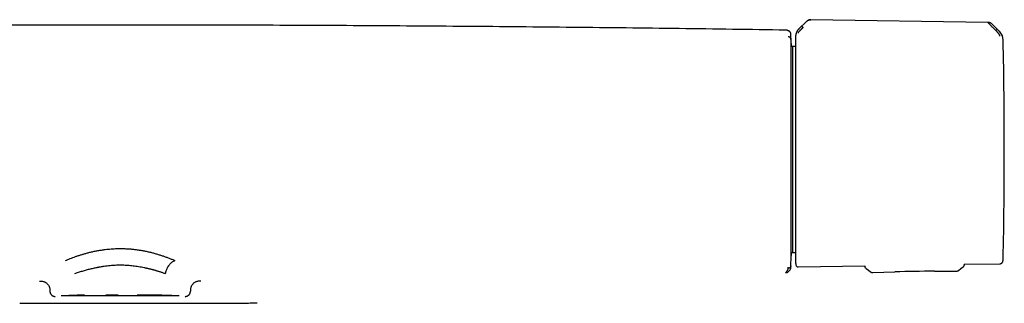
# Model space of a CAD drawing. Header units: millimetres. Extents: x 8 to 866, y 12 to 2084.
# Tile 47 of 98: x 441 to 632, y 1131 to 1186. Entities that reach past the tile are written whole.
import ezdxf

# ---------------------------------------------------------------- set-up
doc = ezdxf.new("R2010")
doc.units = ezdxf.units.MM

msp = doc.modelspace()

# ---------------------------------------------------------------- linework, layer by layer
at = {"color": 7, "linetype": 'Continuous', "lineweight": 30}
for p, q in [((593.38, 1185.52), (592.06, 1184.22)), ((628.57, 1185.42), (594.31, 1185.94)), ((630.82, 1183.67), (629.4, 1185.08)), ((590.44, 1183.14), (590.44, 1183.15)), ((590.44, 1183.1), (590.44, 1183.05)), ((629.97, 1184.01), (630.12, 1183.85)), ((590.72, 1180.74), (590.48, 1180.74)), ((591.33, 1180.73), (590.72, 1180.74)), ((590.72, 1180.74), (590.72, 1140.76)), ((591.33, 1182.53), (591.33, 1182.51)), ((590.48, 1140.76), (590.72, 1140.76)), ((590.72, 1140.76), (591.33, 1140.77)), ((589.43, 1136.88), (589.56, 1136.9)), ((590.44, 1138.43), (590.44, 1138.47)), ((591.82, 1138.01), (604.78, 1138.21)), ((604.78, 1138.21), (604.79, 1138.08)), ((604.99, 1137.7), (604.99, 1137.7)), ((606.32, 1136.89), (610.56, 1137.03)), ((606.32, 1136.89), (606.32, 1136.89)), ((618.26, 1137.16), (622.49, 1137.17)), ((622.49, 1137.17), (622.49, 1137.17)), ((622.93, 1137.33), (622.93, 1137.33)), ((623.97, 1138.28), (623.99, 1138.42)), ((623.99, 1138.51), (630.92, 1138.61)), ((623.99, 1138.51), (623.99, 1138.42)), ((623.99, 1138.42), (623.99, 1138.42)), ((447.76, 1132.14), (447.89, 1132.28)), ((473.1, 1132.28), (473.23, 1132.14)), ((479.96, 1130.96), (479.96, 1130.95))]:
    msp.add_line(p, q, dxfattribs=at)
at = {"color": 7, "linetype": 'Continuous', "lineweight": 30, "flags": 128}
for points in [[(604.99, 1137.7), (605.44, 1137.35), (605.88, 1137.03)], [(622.93, 1137.33), (623.36, 1137.67), (623.8, 1138.02)]]:
    msp.add_lwpolyline(points, dxfattribs=at)
at = {"color": 7, "linetype": 'Continuous', "lineweight": 30}
for centre, radius, start, end in [((-409.31, 1160.75), 1000, 1.17982, 1.27799), ((629.07, 1181.94), 2.48, 1.217, 45.1758), ((-368.22, 1160.75), 1000, 0, 1.21695), ((-368.22, 1160.75), 1000, 358.78306, 0), ((-409.31, 1160.75), 1000, 358.7235, 358.82018), ((629.07, 1139.57), 2.48, 349.462, 352.4318), ((629.08, 1139.57), 2.48, 355.2859, 358.7834), ((618.77, 887.16), 250, 90.1171, 91.8829)]:
    msp.add_arc(centre, radius, start, end, dxfattribs=at)
for points, knots in [([(589.44, 1183.92), (582.56, 1184.02), (568.81, 1184.22), (548.18, 1184.45), (527.55, 1184.64), (506.91, 1184.78), (486.28, 1184.87), (465.65, 1184.9), (445.59, 1184.89), (426.11, 1184.83), (407.19, 1184.74), (388.28, 1184.6), (369.37, 1184.41), (350.46, 1184.19), (337.85, 1184.01), (331.55, 1183.92)], [0, 0, 0, 0, 0.080001, 0.160002, 0.240002, 0.320002, 0.400002, 0.480002, 0.560002, 0.633335, 0.706668, 0.780001, 0.853334, 0.926667, 1, 1, 1, 1]), ([(592.53, 1184.66), (592.53, 1184.66), (592.54, 1184.66), (592.56, 1184.65), (592.58, 1184.63), (592.61, 1184.61), (592.65, 1184.57), (592.69, 1184.53), (592.74, 1184.49), (592.78, 1184.45), (592.8, 1184.43)], [0, 0, 0, 0, 0.13159, 0.266336, 0.400877, 0.532059, 0.6574, 0.775759, 0.888356, 1, 1, 1, 1]), ([(594.31, 1185.94), (594.25, 1185.94), (594.16, 1185.94), (594.03, 1185.91), (593.92, 1185.88), (593.83, 1185.84), (593.74, 1185.8), (593.63, 1185.73), (593.51, 1185.64), (593.43, 1185.56), (593.38, 1185.52)], [0, 0, 0, 0, 0.149419, 0.275592, 0.379549, 0.462934, 0.557991, 0.677885, 0.824471, 1, 1, 1, 1]), ([(593.38, 1185.52), (593.43, 1185.56), (593.52, 1185.65), (593.66, 1185.75), (593.8, 1185.83), (593.94, 1185.88), (594.06, 1185.91), (594.18, 1185.94), (594.26, 1185.94), (594.31, 1185.94)], [0, 0, 0, 0, 0.17829, 0.350569, 0.517442, 0.639739, 0.760301, 0.88002, 1, 1, 1, 1]), ([(629.4, 1185.08), (629.37, 1185.11), (629.31, 1185.16), (629.21, 1185.24), (629.09, 1185.3), (628.97, 1185.36), (628.84, 1185.39), (628.71, 1185.42), (628.61, 1185.42), (628.56, 1185.43)], [0, 0, 0, 0, 0.120938, 0.261175, 0.420117, 0.551257, 0.692138, 0.84207, 1, 1, 1, 1]), ([(629.97, 1184.01), (629.97, 1184.01), (629.97, 1184.01), (629.97, 1184.01), (629.96, 1184.02), (629.94, 1184.04), (629.9, 1184.08), (629.86, 1184.11), (629.82, 1184.16), (629.79, 1184.19), (629.74, 1184.24), (629.7, 1184.28), (629.64, 1184.34), (629.59, 1184.39), (629.5, 1184.48), (629.39, 1184.59), (629.3, 1184.68), (629.24, 1184.74), (629.21, 1184.77), (629.19, 1184.79), (629.16, 1184.82), (629.14, 1184.84), (629.07, 1184.91), (628.97, 1185.01), (628.84, 1185.14), (628.75, 1185.23), (628.68, 1185.3), (628.63, 1185.35), (628.59, 1185.39), (628.58, 1185.4), (628.57, 1185.41)], [0, 0, 0, 0, 0.0001679, 0.0013662, 0.0045861, 0.0166045, 0.0361132, 0.0632043, 0.0821364, 0.1036122, 0.1276616, 0.1543167, 0.1836111, 0.2155785, 0.2502523, 0.3321325, 0.4047748, 0.4222317, 0.4390259, 0.4551531, 0.4706096, 0.4853921, 0.4994978, 0.5985654, 0.6904927, 0.7752283, 0.8358836, 0.8934612, 0.9480969, 1, 1, 1, 1]), ([(589.79, 1183.85), (589.76, 1183.86), (589.69, 1183.89), (589.57, 1183.91), (589.48, 1183.92), (589.44, 1183.92)], [0, 0, 0, 0, 0.26509, 0.629344, 1, 1, 1, 1]), ([(590.44, 1183.15), (590.44, 1183.17), (590.44, 1183.22), (590.42, 1183.28), (590.41, 1183.33), (590.39, 1183.37), (590.38, 1183.4), (590.37, 1183.42), (590.35, 1183.45), (590.34, 1183.47), (590.33, 1183.49), (590.31, 1183.5), (590.3, 1183.52), (590.29, 1183.54), (590.28, 1183.55), (590.27, 1183.56), (590.26, 1183.57), (590.25, 1183.58), (590.23, 1183.59), (590.22, 1183.61), (590.2, 1183.63), (590.18, 1183.64), (590.16, 1183.66), (590.14, 1183.67), (590.1, 1183.7), (590.06, 1183.72), (590.03, 1183.74), (590.02, 1183.75), (590, 1183.75), (589.99, 1183.76), (589.97, 1183.77), (589.96, 1183.78), (589.94, 1183.78), (589.92, 1183.79), (589.9, 1183.8), (589.88, 1183.81), (589.86, 1183.82), (589.84, 1183.83), (589.81, 1183.84), (589.8, 1183.85), (589.79, 1183.85)], [0, 0, 0, 0, 0.029166, 0.056812, 0.082933, 0.107526, 0.130593, 0.151976, 0.172381, 0.191808, 0.210259, 0.228078, 0.244879, 0.260662, 0.275427, 0.289174, 0.301943, 0.314766, 0.338928, 0.36471, 0.392112, 0.421134, 0.451705, 0.482689, 0.513698, 0.635499, 0.654693, 0.674697, 0.695921, 0.718364, 0.742026, 0.766907, 0.793007, 0.820327, 0.848865, 0.878623, 0.909035, 0.940624, 0.973389, 1, 1, 1, 1]), ([(590.44, 1183.1), (590.44, 1183.12), (590.44, 1183.15), (590.44, 1183.17), (590.44, 1183.18), (590.44, 1183.19), (590.44, 1183.19)], [0, 0, 0, 0, 0.2500786, 0.5000864, 0.7500601, 1, 1, 1, 1]), ([(590.44, 1182.13), (590.44, 1182.13), (590.44, 1182.13), (590.44, 1182.13), (590.44, 1182.13), (590.44, 1182.13), (590.44, 1182.13), (590.44, 1182.14), (590.44, 1182.14), (590.44, 1182.15), (590.44, 1182.16), (590.44, 1182.19), (590.44, 1182.26), (590.44, 1182.34), (590.44, 1182.43), (590.44, 1182.52), (590.44, 1182.6), (590.44, 1182.66), (590.44, 1182.73), (590.44, 1182.78), (590.44, 1182.82), (590.44, 1182.85), (590.44, 1182.87), (590.44, 1182.9), (590.44, 1182.92), (590.44, 1182.94), (590.44, 1182.98), (590.44, 1183.02), (590.44, 1183.04), (590.44, 1183.05)], [0, 0, 0, 0, 0.000026, 0.000064, 0.000179, 0.000565, 0.001967, 0.002997, 0.00393, 0.007855, 0.015704, 0.031394, 0.06275, 0.125373, 0.187456, 0.250374, 0.311108, 0.372944, 0.435904, 0.500005, 0.535952, 0.572595, 0.609937, 0.64798, 0.686728, 0.726182, 0.766345, 0.880463, 1, 1, 1, 1]), ([(592.05, 1184.23), (591.99, 1184.17), (591.87, 1184.05), (591.73, 1183.85), (591.63, 1183.67), (591.54, 1183.51), (591.48, 1183.36), (591.44, 1183.24), (591.41, 1183.14), (591.39, 1183.05), (591.37, 1182.96), (591.35, 1182.84), (591.34, 1182.69), (591.34, 1182.58), (591.33, 1182.53)], [0, 0, 0, 0, 0.1342067, 0.2564963, 0.3657935, 0.4613975, 0.542911, 0.6101602, 0.6631182, 0.7032209, 0.7519945, 0.8176439, 0.9004018, 1, 1, 1, 1]), ([(591.43, 1183.06), (591.44, 1183.07), (591.44, 1183.1), (591.45, 1183.17), (591.48, 1183.28), (591.53, 1183.41), (591.59, 1183.56), (591.65, 1183.7), (591.73, 1183.83), (591.86, 1184), (591.99, 1184.13), (592.05, 1184.19)], [0, 0, 0, 0, 0.12498, 0.249974, 0.375129, 0.4995, 0.626711, 0.691987, 0.75435, 0.875912, 1, 1, 1, 1]), ([(592.8, 1184.43), (592.8, 1184.43), (592.8, 1184.43), (592.79, 1184.42), (592.77, 1184.41), (592.74, 1184.38), (592.71, 1184.35), (592.68, 1184.32), (592.65, 1184.29), (592.62, 1184.26), (592.58, 1184.22), (592.54, 1184.18), (592.5, 1184.14), (592.44, 1184.08), (592.39, 1184.03), (592.33, 1183.97), (592.27, 1183.91), (592.22, 1183.86), (592.17, 1183.81), (592.11, 1183.75), (592.05, 1183.68), (591.98, 1183.61), (591.93, 1183.54), (591.89, 1183.49), (591.85, 1183.44), (591.83, 1183.39), (591.82, 1183.36), (591.82, 1183.34), (591.82, 1183.34)], [0, 0, 0, 0, 0.000491, 0.00471, 0.016802, 0.036352, 0.063454, 0.082377, 0.103832, 0.127843, 0.154436, 0.183637, 0.215468, 0.24995, 0.297273, 0.342373, 0.385212, 0.425761, 0.464008, 0.499949, 0.569696, 0.63479, 0.695351, 0.751727, 0.809514, 0.868827, 0.931234, 1, 1, 1, 1]), ([(630.12, 1183.85), (630.14, 1183.87), (630.18, 1183.91), (630.23, 1183.95), (630.27, 1183.99), (630.31, 1184.02), (630.34, 1184.05), (630.36, 1184.06), (630.38, 1184.08), (630.39, 1184.08), (630.39, 1184.08)], [0, 0, 0, 0, 0.111205, 0.223375, 0.341492, 0.466821, 0.598192, 0.733051, 0.86815, 1, 1, 1, 1]), ([(630.92, 1182.72), (630.92, 1182.73), (630.92, 1182.74), (630.91, 1182.78), (630.91, 1182.8), (630.9, 1182.83), (630.89, 1182.85), (630.88, 1182.89), (630.86, 1182.94), (630.83, 1183.01), (630.79, 1183.09), (630.74, 1183.17), (630.67, 1183.26), (630.62, 1183.32), (630.58, 1183.37), (630.55, 1183.4), (630.53, 1183.43), (630.51, 1183.45), (630.48, 1183.48), (630.45, 1183.52), (630.4, 1183.57), (630.33, 1183.65), (630.23, 1183.75), (630.16, 1183.82), (630.12, 1183.85)], [0, 0, 0, 0, 0.069029, 0.134234, 0.165139, 0.194797, 0.223151, 0.25016, 0.316417, 0.37991, 0.440884, 0.499499, 0.563069, 0.631475, 0.65021, 0.669285, 0.6887, 0.708455, 0.728549, 0.74898, 0.789411, 0.844999, 0.915392, 1, 1, 1, 1]), ([(631.51, 1182.23), (631.51, 1182.24), (631.51, 1182.27), (631.5, 1182.33), (631.49, 1182.4), (631.47, 1182.52), (631.43, 1182.67), (631.37, 1182.83), (631.3, 1182.99), (631.21, 1183.17), (631.09, 1183.35), (630.96, 1183.51), (630.87, 1183.59), (630.83, 1183.64), (630.82, 1183.65), (630.81, 1183.65), (630.81, 1183.65)], [0, 0, 0, 0, 0.117772, 0.228252, 0.33124, 0.427014, 0.515099, 0.595624, 0.669421, 0.735797, 0.846044, 0.926768, 0.978141, 0.992758, 0.997301, 1, 1, 1, 1]), ([(630.86, 1183.65), (630.86, 1183.66), (630.84, 1183.67), (630.83, 1183.67), (630.82, 1183.67)], [0, 0, 0, 0, 0.497546, 1, 1, 1, 1]), ([(630.99, 1183.5), (630.99, 1183.51), (630.96, 1183.54), (630.92, 1183.59), (630.88, 1183.63), (630.86, 1183.65)], [0, 0, 0, 0, 0.046931, 0.490945, 1, 1, 1, 1]), ([(590.44, 1182.13), (590.44, 1182.16), (590.44, 1182.23), (590.4, 1182.33), (590.34, 1182.43), (590.26, 1182.51), (590.16, 1182.57), (590.05, 1182.61), (589.97, 1182.61), (589.93, 1182.62)], [0, 0, 0, 0, 0.131448, 0.271, 0.416012, 0.563115, 0.71544, 0.862103, 1, 1, 1, 1]), ([(590.48, 1140.16), (590.48, 1140.16), (590.48, 1140.17), (590.48, 1140.21), (590.48, 1140.26), (590.48, 1140.31), (590.48, 1140.34), (590.48, 1140.37), (590.48, 1140.4), (590.48, 1140.44), (590.48, 1140.47), (590.48, 1140.51), (590.48, 1140.6), (590.48, 1140.74), (590.48, 1140.96), (590.48, 1141.18), (590.48, 1141.4), (590.48, 1141.55), (590.48, 1141.65), (590.48, 1141.69), (590.48, 1141.73), (590.48, 1141.77), (590.48, 1141.82), (590.48, 1141.86), (590.48, 1141.91), (590.48, 1142.03), (590.48, 1142.26), (590.48, 1142.59), (590.48, 1142.88), (590.48, 1143.12), (590.48, 1143.3), (590.48, 1143.49), (590.48, 1143.69), (590.48, 1143.96), (590.48, 1144.32), (590.48, 1144.76), (590.48, 1145.22), (590.48, 1145.7), (590.48, 1146.2), (590.48, 1146.73), (590.48, 1147.29), (590.48, 1147.87), (590.48, 1148.47), (590.48, 1149.08), (590.48, 1149.75), (590.48, 1150.48), (590.48, 1151.26), (590.48, 1152.06), (590.48, 1152.83), (590.48, 1153.58), (590.48, 1154.29), (590.48, 1155.01), (590.48, 1155.74), (590.48, 1156.47), (590.48, 1157.18), (590.48, 1157.87), (590.48, 1158.53), (590.48, 1159.05), (590.48, 1159.45), (590.48, 1159.7), (590.48, 1159.96), (590.48, 1160.22), (590.48, 1160.48), (590.48, 1160.88), (590.48, 1161.42), (590.48, 1162.1), (590.48, 1162.78), (590.48, 1163.38), (590.48, 1163.89), (590.48, 1164.31), (590.48, 1164.73), (590.48, 1165.13), (590.48, 1165.59), (590.48, 1166.1), (590.48, 1166.68), (590.48, 1167.15), (590.48, 1167.49), (590.48, 1167.71), (590.48, 1167.94), (590.48, 1168.16), (590.48, 1168.38), (590.48, 1168.76), (590.48, 1169.3), (590.48, 1169.98), (590.48, 1170.65), (590.48, 1171.31), (590.48, 1171.95), (590.48, 1172.62), (590.48, 1173.3), (590.48, 1173.99), (590.48, 1174.66), (590.48, 1175.27), (590.48, 1175.83), (590.48, 1176.33), (590.48, 1176.82), (590.48, 1177.28), (590.48, 1177.72), (590.48, 1178.16), (590.48, 1178.59), (590.48, 1179.02), (590.48, 1179.41), (590.48, 1179.75), (590.48, 1180.04), (590.48, 1180.29), (590.48, 1180.52), (590.48, 1180.72), (590.48, 1180.89), (590.48, 1181.04), (590.48, 1181.17), (590.48, 1181.27), (590.48, 1181.33), (590.48, 1181.34), (590.48, 1181.34)], [0, 0, 0, 0, 0.011658, 0.023304, 0.034954, 0.038389, 0.041827, 0.045267, 0.04871, 0.052157, 0.055607, 0.059061, 0.06252, 0.075839, 0.089118, 0.102379, 0.111133, 0.119897, 0.12162, 0.123344, 0.125068, 0.126793, 0.12852, 0.130247, 0.131975, 0.133703, 0.144952, 0.156196, 0.16745, 0.172763, 0.178082, 0.18341, 0.188918, 0.19505, 0.206031, 0.217063, 0.228105, 0.239098, 0.250057, 0.261614, 0.27319, 0.284803, 0.296469, 0.308204, 0.3199, 0.333614, 0.347336, 0.361092, 0.374904, 0.386623, 0.398299, 0.409949, 0.421588, 0.43323, 0.444957, 0.455263, 0.46552, 0.475738, 0.479744, 0.483746, 0.487746, 0.491744, 0.49574, 0.499735, 0.510308, 0.520867, 0.531424, 0.541992, 0.548645, 0.55531, 0.56199, 0.568466, 0.574149, 0.583592, 0.593008, 0.602405, 0.606093, 0.60978, 0.613466, 0.617152, 0.620838, 0.624526, 0.636244, 0.647942, 0.659637, 0.671344, 0.68308, 0.694794, 0.708538, 0.722264, 0.735999, 0.749768, 0.761459, 0.773139, 0.784824, 0.79653, 0.808273, 0.819968, 0.833677, 0.847377, 0.861095, 0.874854, 0.886531, 0.898176, 0.909806, 0.921436, 0.93308, 0.944814, 0.958642, 0.972432, 0.986209, 1, 1, 1, 1]), ([(590.48, 1181.33), (590.48, 1181.33), (590.48, 1181.32), (590.48, 1181.28), (590.48, 1181.2), (590.49, 1181.09), (590.49, 1180.95), (590.49, 1180.83), (590.49, 1180.75), (590.49, 1180.74)], [0, 0, 0, 0, 0.025707, 0.214786, 0.403713, 0.592783, 0.782291, 0.97253, 1, 1, 1, 1]), ([(591.33, 1182.51), (591.33, 1182.5), (591.33, 1182.48), (591.33, 1182.41), (591.33, 1182.33), (591.33, 1182.21), (591.33, 1182.07), (591.33, 1181.91), (591.33, 1181.72), (591.33, 1181.51), (591.33, 1181.28), (591.33, 1181.02), (591.33, 1180.74), (591.33, 1180.41), (591.33, 1180.06), (591.33, 1179.67), (591.33, 1179.26), (591.33, 1178.82), (591.33, 1178.36), (591.33, 1177.89), (591.33, 1177.4), (591.33, 1176.9), (591.33, 1176.37), (591.33, 1175.81), (591.33, 1175.22), (591.33, 1174.6), (591.33, 1173.96), (591.33, 1173.3), (591.33, 1172.63), (591.33, 1171.95), (591.33, 1171.28), (591.33, 1170.61), (591.33, 1169.94), (591.33, 1169.25), (591.33, 1168.55), (591.33, 1167.83), (591.33, 1167.1), (591.33, 1166.36), (591.33, 1165.62), (591.33, 1164.88), (591.33, 1164.16), (591.33, 1163.46), (591.33, 1162.78), (591.33, 1162.1), (591.33, 1161.43), (591.33, 1160.98), (591.33, 1160.76)], [0, 0, 0, 0, 0.021627, 0.043251, 0.065104, 0.087403, 0.10971, 0.132416, 0.154017, 0.175632, 0.197664, 0.219767, 0.241889, 0.265775, 0.289658, 0.313667, 0.337882, 0.362106, 0.386478, 0.409515, 0.432566, 0.455692, 0.478821, 0.50197, 0.52648, 0.550986, 0.575463, 0.599818, 0.624181, 0.648379, 0.671088, 0.693811, 0.71623, 0.738581, 0.760951, 0.78418, 0.807408, 0.83047, 0.853127, 0.875793, 0.898051, 0.918809, 0.93958, 0.959792, 0.97989, 1, 1, 1, 1]), ([(591.33, 1160.76), (591.33, 1160.54), (591.33, 1160.12), (591.33, 1159.48), (591.33, 1158.85), (591.33, 1158.21), (591.33, 1157.58), (591.33, 1156.94), (591.33, 1156.28), (591.33, 1155.59), (591.33, 1154.87), (591.33, 1154.16), (591.33, 1153.44), (591.33, 1152.75), (591.33, 1152.07), (591.33, 1151.4), (591.33, 1150.75), (591.33, 1150.1), (591.33, 1149.46), (591.33, 1148.79), (591.33, 1148.1), (591.33, 1147.38), (591.33, 1146.68), (591.33, 1146), (591.33, 1145.39), (591.33, 1144.83), (591.33, 1144.33), (591.33, 1143.85), (591.33, 1143.39), (591.33, 1142.94), (591.33, 1142.53), (591.33, 1142.13), (591.33, 1141.76), (591.33, 1141.41), (591.33, 1141.08), (591.33, 1140.78), (591.33, 1140.49), (591.33, 1140.22), (591.33, 1139.97), (591.33, 1139.75), (591.33, 1139.55), (591.33, 1139.39), (591.33, 1139.26), (591.33, 1139.15), (591.33, 1139.07), (591.33, 1139.02), (591.33, 1138.98), (591.33, 1138.98), (591.33, 1138.98)], [0, 0, 0, 0, 0.018666, 0.0373, 0.055916, 0.07453, 0.09316, 0.111821, 0.131124, 0.152577, 0.174045, 0.195966, 0.217965, 0.239982, 0.261251, 0.282515, 0.303798, 0.325403, 0.347003, 0.368623, 0.394823, 0.421023, 0.447309, 0.473644, 0.5, 0.521952, 0.543899, 0.565865, 0.587701, 0.60953, 0.63138, 0.652985, 0.674585, 0.696204, 0.717474, 0.738738, 0.76002, 0.783357, 0.806691, 0.829856, 0.85261, 0.875372, 0.897718, 0.918552, 0.9394, 0.959671, 0.979828, 1, 1, 1, 1]), ([(449.88, 1139.24), (450.03, 1139.3), (450.33, 1139.43), (450.81, 1139.63), (451.32, 1139.82), (451.84, 1140.01), (452.39, 1140.19), (452.96, 1140.37), (453.54, 1140.54), (454.14, 1140.71), (454.78, 1140.87), (455.46, 1141.02), (456.17, 1141.16), (456.88, 1141.28), (457.55, 1141.37), (458.17, 1141.44), (458.74, 1141.5), (459.32, 1141.53), (459.9, 1141.55), (460.54, 1141.56), (461.24, 1141.55), (461.98, 1141.52), (462.71, 1141.46), (463.44, 1141.38), (464.15, 1141.28), (464.86, 1141.16), (465.55, 1141.03), (466.24, 1140.87), (466.9, 1140.7), (467.55, 1140.52), (468.18, 1140.32), (468.8, 1140.12), (469.39, 1139.91), (469.97, 1139.69), (470.54, 1139.47), (470.91, 1139.31), (471.1, 1139.24)], [0, 0, 0, 0, 0.027037, 0.054235, 0.081642, 0.10931, 0.137368, 0.165388, 0.193793, 0.222325, 0.251014, 0.283098, 0.314751, 0.346049, 0.377016, 0.401559, 0.425944, 0.450366, 0.475037, 0.500005, 0.531588, 0.562887, 0.593987, 0.624972, 0.65593, 0.686945, 0.718102, 0.749483, 0.780485, 0.811426, 0.842375, 0.873395, 0.90402, 0.9353, 0.967281, 1, 1, 1, 1]), ([(590.49, 1140.76), (590.49, 1140.76), (590.49, 1140.68), (590.49, 1140.56), (590.49, 1140.41), (590.48, 1140.3), (590.48, 1140.22), (590.48, 1140.18), (590.48, 1140.18), (590.48, 1140.18)], [0, 0, 0, 0, 0.020173, 0.215061, 0.40932, 0.603255, 0.797176, 0.991391, 1, 1, 1, 1]), ([(469.28, 1136.71), (469.28, 1136.71), (469.29, 1136.73), (469.3, 1136.77), (469.31, 1136.83), (469.33, 1136.9), (469.34, 1136.96), (469.35, 1137), (469.36, 1137.03), (469.37, 1137.06), (469.37, 1137.08), (469.38, 1137.11), (469.41, 1137.21), (469.46, 1137.37), (469.54, 1137.59), (469.63, 1137.77), (469.7, 1137.9), (469.76, 1138), (469.81, 1138.09), (469.87, 1138.18), (469.93, 1138.26), (470.01, 1138.37), (470.12, 1138.51), (470.25, 1138.66), (470.39, 1138.79), (470.54, 1138.92), (470.71, 1139.04), (470.91, 1139.15), (471.03, 1139.21), (471.1, 1139.24)], [0, 0, 0, 0, 0.004242, 0.016723, 0.036676, 0.056569, 0.080907, 0.088045, 0.095512, 0.103312, 0.111453, 0.119943, 0.128788, 0.196959, 0.264952, 0.332079, 0.365008, 0.397325, 0.428897, 0.459602, 0.489331, 0.517992, 0.581916, 0.644773, 0.705875, 0.764737, 0.840416, 0.918611, 1, 1, 1, 1]), ([(591.33, 1138.98), (591.33, 1138.95), (591.34, 1138.87), (591.34, 1138.76), (591.36, 1138.62), (591.39, 1138.46), (591.42, 1138.35), (591.43, 1138.29)], [0, 0, 0, 0, 0.137528, 0.305837, 0.505463, 0.736804, 1, 1, 1, 1]), ([(630.92, 1138.61), (630.96, 1138.62), (631.03, 1138.62), (631.15, 1138.66), (631.25, 1138.71), (631.35, 1138.79), (631.43, 1138.89), (631.48, 1139), (631.5, 1139.08), (631.51, 1139.12)], [0, 0, 0, 0, 0.133303, 0.273172, 0.417341, 0.563073, 0.714218, 0.86072, 1, 1, 1, 1]), ([(631.51, 1139.14), (631.52, 1139.2), (631.54, 1139.33), (631.55, 1139.46), (631.55, 1139.53)], [0, 0, 0, 0, 0.4703519, 1, 1, 1, 1]), ([(451.71, 1136.71), (451.83, 1136.75), (452.06, 1136.84), (452.42, 1136.96), (452.8, 1137.08), (453.17, 1137.2), (453.57, 1137.31), (453.97, 1137.42), (454.38, 1137.53), (454.77, 1137.63), (455.14, 1137.72), (455.5, 1137.8), (455.78, 1137.86), (455.98, 1137.9), (456.1, 1137.93), (456.22, 1137.95), (456.35, 1137.97), (456.47, 1138), (456.59, 1138.02), (456.78, 1138.05), (457.04, 1138.1), (457.46, 1138.16), (457.96, 1138.23), (458.51, 1138.29), (459.04, 1138.33), (459.53, 1138.36), (460.02, 1138.38), (460.5, 1138.39), (460.99, 1138.38), (461.48, 1138.36), (461.99, 1138.33), (462.5, 1138.29), (463.03, 1138.23), (463.55, 1138.16), (464.08, 1138.08), (464.61, 1137.99), (465.03, 1137.9), (465.33, 1137.84), (465.51, 1137.8), (465.7, 1137.76), (465.89, 1137.71), (466.08, 1137.67), (466.27, 1137.62), (466.45, 1137.57), (466.62, 1137.53), (466.78, 1137.49), (466.94, 1137.45), (467.1, 1137.4), (467.24, 1137.36), (467.37, 1137.32), (467.51, 1137.28), (467.69, 1137.23), (467.91, 1137.16), (468.16, 1137.08), (468.42, 1137), (468.69, 1136.91), (468.98, 1136.81), (469.18, 1136.74), (469.28, 1136.71)], [0, 0, 0, 0, 0.0245601, 0.0489784, 0.0732555, 0.0973922, 0.1213894, 0.1469527, 0.1709365, 0.1937454, 0.2153807, 0.2358439, 0.2551367, 0.2619745, 0.2687751, 0.2755386, 0.2822651, 0.2889547, 0.2956076, 0.3022238, 0.3202296, 0.3379615, 0.3689496, 0.399087, 0.4252904, 0.4508414, 0.4757536, 0.5000417, 0.5249333, 0.5504392, 0.576575, 0.6033552, 0.6307934, 0.6583942, 0.6866529, 0.7155797, 0.7451844, 0.7553406, 0.7657158, 0.7763103, 0.7871242, 0.798158, 0.8094118, 0.8208858, 0.8300558, 0.839362, 0.8488044, 0.8583833, 0.8680986, 0.8753115, 0.8818111, 0.8945064, 0.9085978, 0.9240855, 0.9409695, 0.9592499, 0.9789268, 1, 1, 1, 1]), ([(589.43, 1136.88), (589.47, 1136.88), (589.56, 1136.89), (589.69, 1136.93), (589.84, 1136.99), (589.99, 1137.08), (590.13, 1137.21), (590.26, 1137.36), (590.34, 1137.52), (590.39, 1137.66), (590.42, 1137.76), (590.42, 1137.82), (590.42, 1137.83)], [0, 0, 0, 0, 0.091282, 0.18114, 0.270076, 0.402417, 0.534281, 0.666191, 0.798684, 0.88781, 0.977952, 1, 1, 1, 1]), ([(589.43, 1136.88), (589.47, 1136.92), (589.56, 1137.02), (589.67, 1137.16), (589.77, 1137.3), (589.84, 1137.44), (589.9, 1137.58), (589.92, 1137.67), (589.93, 1137.72)], [0, 0, 0, 0, 0.166684, 0.333345, 0.499995, 0.666647, 0.833311, 1, 1, 1, 1]), ([(590.43, 1138.22), (590.43, 1138.17), (590.41, 1138.08), (590.35, 1137.97), (590.29, 1137.88), (590.21, 1137.82), (590.09, 1137.75), (589.99, 1137.73), (589.93, 1137.72)], [0, 0, 0, 0, 0.215224, 0.347262, 0.481864, 0.616866, 0.749545, 1, 1, 1, 1]), ([(589.93, 1137.72), (589.93, 1137.74), (589.93, 1137.76), (589.93, 1137.82), (589.93, 1137.88), (589.93, 1137.94), (589.93, 1137.97)], [0, 0, 0, 0, 0.249408, 0.499301, 0.749538, 1, 1, 1, 1]), ([(590.42, 1137.83), (590.42, 1137.83), (590.43, 1137.84), (590.43, 1137.85), (590.43, 1137.86), (590.43, 1137.87), (590.43, 1137.87), (590.43, 1137.88), (590.43, 1137.88), (590.43, 1137.88), (590.43, 1137.88), (590.43, 1137.89), (590.43, 1137.89), (590.43, 1137.9), (590.43, 1137.92), (590.43, 1137.96), (590.43, 1138.01), (590.43, 1138.07), (590.44, 1138.12), (590.44, 1138.16), (590.44, 1138.17), (590.44, 1138.18), (590.44, 1138.19), (590.44, 1138.2), (590.44, 1138.21), (590.44, 1138.21), (590.44, 1138.22), (590.44, 1138.22), (590.44, 1138.22), (590.44, 1138.22)], [0, 0, 0, 0, 0.005024, 0.015501, 0.024912, 0.033256, 0.040534, 0.046644, 0.051831, 0.056903, 0.062029, 0.080767, 0.099826, 0.167895, 0.28945, 0.506532, 0.629886, 0.753242, 0.876586, 0.897142, 0.917696, 0.938324, 0.949053, 0.960193, 0.971599, 0.987725, 0.995339, 0.999191, 1, 1, 1, 1]), ([(590.44, 1138.21), (590.44, 1138.22), (590.44, 1138.24), (590.44, 1138.29), (590.44, 1138.35), (590.44, 1138.4), (590.44, 1138.43)], [0, 0, 0, 0, 0.2453097, 0.4968511, 0.7484126, 1, 1, 1, 1]), ([(591.43, 1138.3), (591.44, 1138.27), (591.47, 1138.21), (591.52, 1138.13), (591.61, 1138.06), (591.71, 1138.02), (591.78, 1138.01), (591.82, 1138.01)], [0, 0, 0, 0, 0.179586, 0.36864, 0.561918, 0.786735, 1, 1, 1, 1]), ([(604.99, 1137.7), (604.96, 1137.72), (604.9, 1137.77), (604.84, 1137.86), (604.8, 1137.97), (604.79, 1138.05), (604.79, 1138.08)], [0, 0, 0, 0, 0.246772, 0.5, 0.753228, 1, 1, 1, 1]), ([(605.88, 1137.03), (605.91, 1137.01), (605.98, 1136.96), (606.09, 1136.92), (606.2, 1136.89), (606.28, 1136.89), (606.32, 1136.89)], [0, 0, 0, 0, 0.248127, 0.499875, 0.751697, 1, 1, 1, 1]), ([(622.5, 1137.17), (622.54, 1137.17), (622.62, 1137.18), (622.73, 1137.21), (622.84, 1137.26), (622.9, 1137.3), (622.93, 1137.33)], [0, 0, 0, 0, 0.248321, 0.500108, 0.751836, 1, 1, 1, 1]), ([(623.99, 1138.42), (623.99, 1138.38), (623.98, 1138.31), (623.95, 1138.2), (623.89, 1138.1), (623.83, 1138.05), (623.8, 1138.02)], [0, 0, 0, 0, 0.246772, 0.5, 0.753228, 1, 1, 1, 1]), ([(444.88, 1135.25), (444.97, 1135.25), (445.15, 1135.24), (445.42, 1135.22), (445.66, 1135.16), (445.88, 1135.09), (446.06, 1135), (446.22, 1134.88), (446.37, 1134.75), (446.51, 1134.6), (446.63, 1134.43), (446.72, 1134.26), (446.8, 1134.05), (446.85, 1133.81), (446.88, 1133.54), (446.88, 1133.36), (446.89, 1133.27)], [0, 0, 0, 0, 0.083958, 0.167762, 0.250726, 0.312563, 0.374686, 0.437218, 0.49982, 0.562416, 0.624943, 0.687387, 0.749825, 0.833033, 0.916346, 1, 1, 1, 1]), ([(476.11, 1135.25), (476.02, 1135.25), (475.84, 1135.25), (475.58, 1135.23), (475.34, 1135.17), (475.13, 1135.09), (474.94, 1135), (474.77, 1134.88), (474.61, 1134.75), (474.47, 1134.59), (474.35, 1134.42), (474.26, 1134.24), (474.18, 1134.03), (474.13, 1133.79), (474.1, 1133.53), (474.1, 1133.36), (474.1, 1133.27)], [0, 0, 0, 0, 0.0805801, 0.1618797, 0.244358, 0.3072091, 0.3708957, 0.4352579, 0.4999983, 0.564739, 0.629102, 0.6927895, 0.7556417, 0.8381208, 0.9194205, 1, 1, 1, 1]), ([(446.88, 1133.27), (446.89, 1133.23), (446.89, 1133.15), (446.91, 1133.02), (446.95, 1132.91), (447, 1132.8), (447.06, 1132.71), (447.13, 1132.62), (447.2, 1132.55), (447.28, 1132.47), (447.38, 1132.41), (447.49, 1132.36), (447.61, 1132.31), (447.74, 1132.28), (447.84, 1132.28), (447.89, 1132.28)], [0, 0, 0, 0, 0.08245, 0.162233, 0.239348, 0.313799, 0.385585, 0.45471, 0.521175, 0.584983, 0.665902, 0.742112, 0.813624, 0.912052, 1, 1, 1, 1]), ([(473.1, 1132.28), (473.16, 1132.28), (473.29, 1132.29), (473.44, 1132.33), (473.56, 1132.39), (473.63, 1132.43), (473.68, 1132.46), (473.71, 1132.49), (473.75, 1132.51), (473.78, 1132.54), (473.82, 1132.58), (473.87, 1132.64), (473.93, 1132.72), (473.99, 1132.81), (474.04, 1132.92), (474.07, 1133.02), (474.1, 1133.14), (474.1, 1133.23), (474.1, 1133.27)], [0, 0, 0, 0, 0.11777, 0.24016, 0.303191, 0.367411, 0.393443, 0.419667, 0.446085, 0.472695, 0.4995, 0.554637, 0.621082, 0.698831, 0.764582, 0.836695, 0.915168, 1, 1, 1, 1]), ([(449.07, 1132.48), (449.44, 1132.48), (450.33, 1132.48), (453.63, 1132.48), (458.09, 1132.48), (462.98, 1132.48), (467.42, 1132.48), (470.7, 1132.48), (471.57, 1132.48), (471.93, 1132.48)], [0, 0, 0, 0, 0.112841, 0.267839, 0.422836, 0.577833, 0.732831, 0.887828, 1, 1, 1, 1]), ([(450.52, 1132.52), (450.62, 1132.52), (450.85, 1132.53), (451.24, 1132.53), (451.65, 1132.54), (452.05, 1132.55), (452.44, 1132.55), (452.84, 1132.56), (453.21, 1132.57), (453.46, 1132.57), (453.57, 1132.57)], [0, 0, 0, 0, 0.117083, 0.269219, 0.421793, 0.543823, 0.66556, 0.787213, 0.908989, 1, 1, 1, 1]), ([(457.7, 1132.6), (457.82, 1132.6), (458.09, 1132.6), (458.57, 1132.6), (459.16, 1132.61), (459.7, 1132.61), (460.03, 1132.61), (460.13, 1132.61)], [0, 0, 0, 0, 0.151711, 0.329078, 0.601215, 0.873195, 1, 1, 1, 1]), ([(463.76, 1132.6), (463.8, 1132.6), (463.97, 1132.6), (464.28, 1132.6), (464.68, 1132.59), (465.1, 1132.59), (465.55, 1132.59), (466, 1132.58), (466.45, 1132.58), (466.89, 1132.58), (467.35, 1132.57), (467.84, 1132.56), (468.35, 1132.56), (468.84, 1132.55), (469.28, 1132.54), (469.66, 1132.54), (470, 1132.53), (470.29, 1132.52), (470.46, 1132.52), (470.53, 1132.52)], [0, 0, 0, 0, 0.0136298, 0.0644167, 0.1152616, 0.1662238, 0.2265061, 0.2866508, 0.3467564, 0.4069219, 0.4672456, 0.5441804, 0.6209264, 0.6976891, 0.7746737, 0.8362475, 0.8976743, 0.9590592, 1, 1, 1, 1]), ([(441.03, 1130.96), (441.24, 1130.96), (441.64, 1130.96), (442.22, 1130.95), (442.77, 1130.95), (443.27, 1130.95), (443.74, 1130.95), (444.16, 1130.95), (444.53, 1130.95), (444.87, 1130.95), (445.16, 1130.95), (445.44, 1130.95), (445.87, 1130.95), (446.48, 1130.95), (447.28, 1130.95), (449.26, 1130.94), (453.57, 1130.94), (460.89, 1130.93), (467.02, 1130.94), (470.79, 1130.94), (471.52, 1130.94), (472.23, 1130.94), (472.93, 1130.94), (473.59, 1130.95), (474.09, 1130.95), (474.45, 1130.95), (474.69, 1130.95), (474.95, 1130.95), (475.25, 1130.95), (475.57, 1130.95), (475.92, 1130.95), (476.31, 1130.95), (476.72, 1130.95), (477.18, 1130.95), (477.67, 1130.95), (478.2, 1130.95), (478.76, 1130.95), (479.35, 1130.96), (479.75, 1130.96), (479.96, 1130.96)], [0, 0, 0, 0, 0.016002, 0.030999, 0.044991, 0.057979, 0.069961, 0.080938, 0.090367, 0.098903, 0.106546, 0.113344, 0.119972, 0.139974, 0.160384, 0.181163, 0.292813, 0.492187, 0.745937, 0.764546, 0.783154, 0.801732, 0.819673, 0.83674, 0.852931, 0.858294, 0.864369, 0.871191, 0.878761, 0.887078, 0.896142, 0.905954, 0.916513, 0.928377, 0.941061, 0.954565, 0.96889, 0.984035, 1, 1, 1, 1]), ([(479.96, 1130.96), (480.08, 1130.96), (480.34, 1130.96), (480.75, 1130.96), (481.19, 1130.96), (481.67, 1130.96), (482.18, 1130.96), (482.72, 1130.97), (483.28, 1130.97), (483.86, 1130.97), (484.45, 1130.98), (485.06, 1130.99), (485.71, 1131), (486.37, 1131.01), (486.82, 1131.02), (487.04, 1131.03)], [0, 0, 0, 0, 0.0526513, 0.1101255, 0.1724245, 0.2395511, 0.3115095, 0.3883049, 0.4699437, 0.5490411, 0.6322229, 0.719498, 0.8108769, 0.9063717, 1, 1, 1, 1]), ([(487.04, 1131.03), (487.04, 1131.03), (487.04, 1131.02), (487.04, 1131.03), (487.04, 1131.03)], [0, 0, 0, 0, 0.248147, 1, 1, 1, 1])]:
    msp.add_open_spline(points, degree=3, knots=knots, dxfattribs=at)

doc.saveas('drawing.dxf')
